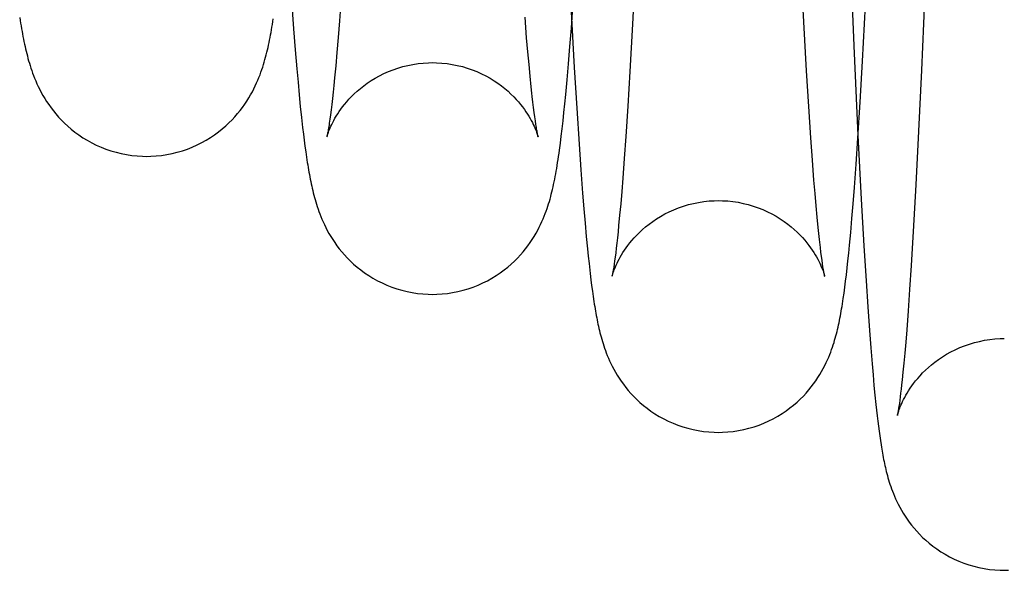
# Model space of a CAD drawing. Header units: inches. Extents: x 0 to 227, y 0 to 147.
# Tile 38 of 247: x 46.027 to 46.235, y 18.068 to 18.184. Entities that reach past the tile are written whole.
import ezdxf

# ---------------------------------------------------------------- set-up
doc = ezdxf.new("R2010")
doc.units = ezdxf.units.IN
doc.header["$LTSCALE"] = 12.466667
doc.header["$MEASUREMENT"] = 0
doc.linetypes.add('HIDDEN', pattern=[0.2, 0.1, -0.1])
doc.layers.add('DEFAULT_2', color=8, linetype='HIDDEN')

msp = doc.modelspace()

# ---------------------------------------------------------------- linework, layer by layer
at = {"layer": 'DEFAULT_2', "color": 8, "linetype": 'HIDDEN'}
for p, q in [((46.20218, 18.20551), (46.2033, 18.17896)), ((46.15713, 18.19511), (46.15653, 18.1835)), ((46.19273, 18.18403), (46.19209, 18.19614)), ((46.08443, 18.18855), (46.08487, 18.18252)), ((46.09498, 18.18938), (46.0946, 18.18418)), ((46.14359, 18.18269), (46.144, 18.18839)), ((46.21823, 18.18856), (46.21759, 18.17376)), ((46.20514, 18.17566), (46.20578, 18.18756)), ((46.0946, 18.18418), (46.09432, 18.1807)), ((46.13414, 18.18064), (46.1338, 18.18498)), ((46.14357, 18.18609), (46.14422, 18.17436)), ((46.08487, 18.18252), (46.08522, 18.17811)), ((46.14329, 18.17877), (46.14359, 18.18269)), ((46.15653, 18.1835), (46.15597, 18.17348)), ((46.19332, 18.17363), (46.19273, 18.18403)), ((46.09432, 18.1807), (46.09405, 18.17755)), ((46.13439, 18.17768), (46.13414, 18.18064)), ((46.08522, 18.17811), (46.08556, 18.17405)), ((46.14299, 18.17513), (46.14329, 18.17877)), ((46.2033, 18.17896), (46.20418, 18.15996)), ((46.09405, 18.17755), (46.0938, 18.17469)), ((46.13464, 18.17498), (46.13439, 18.17768)), ((46.08556, 18.17405), (46.08581, 18.17123)), ((46.0938, 18.17469), (46.09355, 18.17213)), ((46.13487, 18.17251), (46.13464, 18.17498)), ((46.1427, 18.17176), (46.14299, 18.17513)), ((46.14422, 18.17436), (46.14473, 18.16576)), ((46.20464, 18.16701), (46.20514, 18.17566)), ((46.21759, 18.17376), (46.21698, 18.16086)), ((46.09355, 18.17213), (46.0934, 18.17056)), ((46.1351, 18.17027), (46.13487, 18.17251)), ((46.14241, 18.16864), (46.1427, 18.17176)), ((46.15597, 18.17348), (46.15552, 18.16618)), ((46.19378, 18.16609), (46.19332, 18.17363)), ((46.08581, 18.17123), (46.08606, 18.16858)), ((46.0934, 18.17056), (46.09324, 18.16911)), ((46.13525, 18.1689), (46.1351, 18.17027)), ((46.08606, 18.16858), (46.0863, 18.16611)), ((46.09309, 18.16777), (46.09295, 18.16653)), ((46.09324, 18.16911), (46.09309, 18.16777)), ((46.14222, 18.16669), (46.14241, 18.16864)), ((46.0863, 18.16611), (46.08655, 18.16379)), ((46.09281, 18.16539), (46.09268, 18.16435)), ((46.09295, 18.16653), (46.09281, 18.16539)), ((46.1356, 18.16589), (46.13546, 18.16702)), ((46.13573, 18.16486), (46.1356, 18.16589)), ((46.14203, 18.16484), (46.14222, 18.16669)), ((46.14473, 18.16576), (46.14523, 18.15813)), ((46.15552, 18.16618), (46.1551, 18.15974)), ((46.19423, 18.15945), (46.19378, 18.16609)), ((46.20416, 18.15937), (46.20464, 18.16701)), ((46.09268, 18.16435), (46.09255, 18.16341)), ((46.13586, 18.16392), (46.13573, 18.16486)), ((46.13598, 18.16307), (46.13586, 18.16392)), ((46.14184, 18.16308), (46.14203, 18.16484)), ((46.08679, 18.16163), (46.08695, 18.16026)), ((46.13609, 18.16232), (46.13598, 18.16307)), ((46.14146, 18.15982), (46.14165, 18.16141)), ((46.14165, 18.16141), (46.14184, 18.16308)), ((46.08695, 18.16026), (46.08711, 18.15896)), ((46.14127, 18.15832), (46.14146, 18.15982)), ((46.1551, 18.15974), (46.15478, 18.15513)), ((46.19456, 18.15475), (46.19423, 18.15945)), ((46.20379, 18.15391), (46.20416, 18.15937)), ((46.20418, 18.15996), (46.20487, 18.14654)), ((46.21698, 18.16086), (46.2164, 18.14954)), ((46.08711, 18.15896), (46.08728, 18.15771)), ((46.08728, 18.15771), (46.08744, 18.15652)), ((46.14523, 18.15813), (46.14561, 18.15268)), ((46.08744, 18.15652), (46.08761, 18.15538)), ((46.08761, 18.15538), (46.08778, 18.15428)), ((46.15478, 18.15513), (46.15446, 18.15097)), ((46.19488, 18.15054), (46.19456, 18.15475)), ((46.20343, 18.14895), (46.20379, 18.15391)), ((46.14561, 18.15268), (46.14597, 18.1478)), ((46.15446, 18.15097), (46.15424, 18.14813)), ((46.19512, 18.14768), (46.19488, 18.15054)), ((46.20316, 18.14555), (46.20343, 18.14895)), ((46.2164, 18.14954), (46.21586, 18.13968)), ((46.14597, 18.1478), (46.14624, 18.14448)), ((46.15424, 18.14813), (46.15402, 18.14552)), ((46.19534, 18.14507), (46.19512, 18.14768)), ((46.15402, 18.14552), (46.1538, 18.14312)), ((46.19556, 18.14269), (46.19534, 18.14507)), ((46.2029, 18.14239), (46.20316, 18.14555)), ((46.20487, 18.14654), (46.20543, 18.13664)), ((46.14624, 18.14448), (46.1465, 18.14142)), ((46.1538, 18.14312), (46.15359, 18.14095)), ((46.19577, 18.14053), (46.19556, 18.14269)), ((46.1465, 18.14142), (46.14675, 18.13861)), ((46.15359, 18.14095), (46.15346, 18.13961)), ((46.19591, 18.13922), (46.19577, 18.14053)), ((46.20264, 18.13947), (46.2029, 18.14239)), ((46.14675, 18.13861), (46.147, 18.13603)), ((46.15333, 18.13836), (46.1532, 18.1372)), ((46.15346, 18.13961), (46.15333, 18.13836)), ((46.19604, 18.13799), (46.19591, 18.13922)), ((46.20239, 18.13677), (46.20264, 18.13947)), ((46.21586, 18.13968), (46.21542, 18.13251)), ((46.1532, 18.1372), (46.15308, 18.13614)), ((46.19635, 18.13532), (46.19623, 18.13632)), ((46.20222, 18.13508), (46.20239, 18.13677)), ((46.20543, 18.13664), (46.20588, 18.12926)), ((46.147, 18.13603), (46.14717, 18.13442)), ((46.14717, 18.13442), (46.14733, 18.1329)), ((46.15284, 18.13426), (46.15274, 18.13346)), ((46.15296, 18.13516), (46.15284, 18.13426)), ((46.15308, 18.13614), (46.15296, 18.13516)), ((46.19647, 18.13441), (46.19635, 18.13532)), ((46.19658, 18.13358), (46.19647, 18.13441)), ((46.20206, 18.13348), (46.20222, 18.13508)), ((46.15274, 18.13346), (46.15263, 18.13274)), ((46.19668, 18.13285), (46.19658, 18.13358)), ((46.19678, 18.13221), (46.19668, 18.13285)), ((46.20189, 18.13196), (46.20206, 18.13348)), ((46.21542, 18.13251), (46.21509, 18.12741)), ((46.14757, 18.13078), (46.14773, 18.12947)), ((46.20156, 18.12916), (46.20172, 18.13052)), ((46.20172, 18.13052), (46.20189, 18.13196)), ((46.14773, 18.12947), (46.14788, 18.12822)), ((46.14788, 18.12822), (46.14804, 18.12704)), ((46.20139, 18.12787), (46.20156, 18.12916)), ((46.20588, 18.12926), (46.20624, 18.12375)), ((46.14804, 18.12704), (46.1482, 18.12591)), ((46.1482, 18.12591), (46.14836, 18.12485)), ((46.20123, 18.12664), (46.20139, 18.12787)), ((46.21509, 18.12741), (46.21477, 18.12289)), ((46.20624, 18.12375), (46.2066, 18.11875)), ((46.21477, 18.12289), (46.21447, 18.11891)), ((46.2066, 18.11875), (46.20688, 18.11508)), ((46.21447, 18.11891), (46.21426, 18.11629)), ((46.21426, 18.11629), (46.21406, 18.11394)), ((46.20688, 18.11508), (46.20715, 18.1117)), ((46.21406, 18.11394), (46.21387, 18.11183)), ((46.20715, 18.1117), (46.20736, 18.10935)), ((46.21387, 18.11183), (46.21369, 18.10996)), ((46.20736, 18.10935), (46.20756, 18.10714)), ((46.21369, 18.10996), (46.21352, 18.10828)), ((46.20756, 18.10714), (46.20776, 18.10506)), ((46.21341, 18.10727), (46.2133, 18.10634)), ((46.21352, 18.10828), (46.21341, 18.10727)), ((46.20776, 18.10506), (46.20796, 18.10311)), ((46.2132, 18.10548), (46.21311, 18.10469)), ((46.2133, 18.10634), (46.2132, 18.10548)), ((46.20796, 18.10311), (46.2081, 18.10188)), ((46.21292, 18.10332), (46.21284, 18.10275)), ((46.21301, 18.10397), (46.21292, 18.10332)), ((46.21311, 18.10469), (46.21301, 18.10397)), ((46.2081, 18.10188), (46.20823, 18.1007)), ((46.20823, 18.1007), (46.20836, 18.09957)), ((46.20836, 18.09957), (46.2085, 18.09849)), ((46.2085, 18.09849), (46.20864, 18.09745)), ((46.20864, 18.09745), (46.20877, 18.09645)), ((46.20877, 18.09645), (46.20891, 18.09549)), ((46.20891, 18.09549), (46.20906, 18.09456))]:
    msp.add_line(p, q, dxfattribs=at)
for points in [[(46.02698, 18.18493), (46.02708, 18.18431), (46.02717, 18.18371), (46.02727, 18.18313), (46.02737, 18.18255), (46.02747, 18.18199), (46.02757, 18.18144), (46.02767, 18.18089), (46.02778, 18.18036), (46.02789, 18.17983), (46.028, 18.17931), (46.02811, 18.1788), (46.02822, 18.17829), (46.02834, 18.17778), (46.02847, 18.17728), (46.0286, 18.17678), (46.02873, 18.17628), (46.02887, 18.17577), (46.02902, 18.17526), (46.02918, 18.17475), (46.02934, 18.17423), (46.02952, 18.17371), (46.02971, 18.17317), (46.02991, 18.17263), (46.03013, 18.17207), (46.03037, 18.1715), (46.03063, 18.17092), (46.03091, 18.17032), (46.03121, 18.16971), (46.03154, 18.16908), (46.03189, 18.16845), (46.03227, 18.1678), (46.03268, 18.16715), (46.03312, 18.16649), (46.0336, 18.16583), (46.0341, 18.16518), (46.03463, 18.16452), (46.0352, 18.16387), (46.03581, 18.16322), (46.03646, 18.16257), (46.03715, 18.16193), (46.03788, 18.1613), (46.03867, 18.16068), (46.03949, 18.16008), (46.04036, 18.1595), (46.04126, 18.15895), (46.0422, 18.15842), (46.04317, 18.15794), (46.04418, 18.15749), (46.04521, 18.15708), (46.04627, 18.15672), (46.04735, 18.15641), (46.04845, 18.15614), (46.04955, 18.15592), (46.05067, 18.15575), (46.05179, 18.15564), (46.05291, 18.15557), (46.0538, 18.15556)], [(46.0538, 18.15556), (46.05471, 18.15557), (46.05583, 18.15564), (46.05696, 18.15576), (46.05808, 18.15593), (46.05919, 18.15615), (46.06029, 18.15642), (46.06137, 18.15674), (46.06244, 18.1571), (46.06347, 18.15751), (46.06448, 18.15796), (46.06546, 18.15846), (46.0664, 18.15898), (46.06731, 18.15954), (46.06818, 18.16012), (46.069, 18.16073), (46.06979, 18.16136), (46.07053, 18.16199), (46.07122, 18.16264), (46.07186, 18.16329), (46.07247, 18.16394), (46.07304, 18.1646), (46.07357, 18.16525), (46.07408, 18.16592), (46.07455, 18.16659), (46.075, 18.16726), (46.07542, 18.16792), (46.0758, 18.16858), (46.07616, 18.16923), (46.07649, 18.16986), (46.07679, 18.17049), (46.07707, 18.17109), (46.07733, 18.17168), (46.07756, 18.17226), (46.07778, 18.17282), (46.07798, 18.17338), (46.07817, 18.17392), (46.07835, 18.17445), (46.07852, 18.17498), (46.07867, 18.1755), (46.07882, 18.17602), (46.07896, 18.17653), (46.0791, 18.17704), (46.07922, 18.17756), (46.07935, 18.17807), (46.07947, 18.17858), (46.07958, 18.1791), (46.07969, 18.17962), (46.0798, 18.18015), (46.07991, 18.18068), (46.08001, 18.18122), (46.08011, 18.18176), (46.08021, 18.18232), (46.08031, 18.18288), (46.0804, 18.18345), (46.0805, 18.18404), (46.08059, 18.18464)], [(46.09192, 18.15967), (46.09191, 18.15966), (46.09192, 18.15969), (46.09194, 18.15975), (46.09196, 18.15983), (46.092, 18.15995), (46.09204, 18.16009), (46.0921, 18.16027), (46.09217, 18.16047), (46.09226, 18.1607), (46.09236, 18.16096), (46.09247, 18.16126), (46.09261, 18.16158), (46.09277, 18.16194), (46.09295, 18.16232), (46.09315, 18.16272), (46.09338, 18.16315), (46.09363, 18.1636), (46.0939, 18.16406), (46.0942, 18.16453), (46.09451, 18.16502), (46.09486, 18.16551), (46.09524, 18.16602), (46.09565, 18.16654), (46.0961, 18.16708), (46.09659, 18.16763), (46.09712, 18.1682), (46.0977, 18.16877), (46.09832, 18.16934), (46.09899, 18.16991), (46.0997, 18.17047), (46.10046, 18.17103), (46.10127, 18.17157), (46.10212, 18.17209), (46.10301, 18.17259), (46.10394, 18.17305), (46.10491, 18.17349), (46.1059, 18.17388), (46.10693, 18.17423), (46.10797, 18.17454), (46.10904, 18.1748), (46.11011, 18.17501), (46.1112, 18.17518), (46.11229, 18.17529), (46.11338, 18.17536), (46.11426, 18.17537)], [(46.11426, 18.17537), (46.11512, 18.17536), (46.11622, 18.17529), (46.11731, 18.17518), (46.1184, 18.17501), (46.11948, 18.1748), (46.12055, 18.17454), (46.1216, 18.17423), (46.12262, 18.17387), (46.12362, 18.17348), (46.12459, 18.17304), (46.12552, 18.17258), (46.12641, 18.17208), (46.12726, 18.17156), (46.12807, 18.17101), (46.12883, 18.17046), (46.12955, 18.16989), (46.13021, 18.16932), (46.13083, 18.16874), (46.13141, 18.16818), (46.13194, 18.16761), (46.13242, 18.16706), (46.13287, 18.16652), (46.13328, 18.166), (46.13366, 18.16549), (46.134, 18.16499), (46.13432, 18.16451), (46.13461, 18.16404), (46.13488, 18.16358), (46.13513, 18.16313), (46.13535, 18.16271), (46.13555, 18.1623), (46.13573, 18.16192), (46.13589, 18.16157), (46.13602, 18.16125), (46.13614, 18.16096), (46.13624, 18.1607), (46.13632, 18.16047), (46.13639, 18.16028), (46.13644, 18.16011), (46.13648, 18.15997), (46.13651, 18.15987), (46.13654, 18.15979), (46.13655, 18.15974), (46.13656, 18.15972)], [(46.13546, 18.16702), (46.13532, 18.16825), (46.13525, 18.1689)], [(46.08655, 18.16379), (46.08663, 18.16305), (46.08679, 18.16163)], [(46.09255, 18.16341), (46.09243, 18.16258), (46.09237, 18.1622), (46.09232, 18.16184), (46.09226, 18.16152), (46.09221, 18.16121), (46.09217, 18.16093), (46.09212, 18.16068), (46.09208, 18.16046), (46.09204, 18.16026), (46.09201, 18.16009), (46.09198, 18.15995), (46.09195, 18.15983), (46.09193, 18.15975), (46.09192, 18.15969), (46.09192, 18.15967)], [(46.13656, 18.15972), (46.13656, 18.15971), (46.13655, 18.15974), (46.13654, 18.15979), (46.13652, 18.15987), (46.1365, 18.15997), (46.13647, 18.1601), (46.13644, 18.16025), (46.13641, 18.16042), (46.13637, 18.16062), (46.13633, 18.16085), (46.13629, 18.16109), (46.13624, 18.16136), (46.13619, 18.16166), (46.13614, 18.16198), (46.13609, 18.16232)], [(46.11423, 18.12638), (46.11513, 18.1264), (46.11625, 18.12646), (46.11738, 18.12658), (46.1185, 18.12675), (46.1196, 18.12697), (46.1207, 18.12724), (46.12178, 18.12756), (46.12283, 18.12792), (46.12387, 18.12833), (46.12487, 18.12878), (46.12585, 18.12926), (46.12679, 18.12979), (46.12769, 18.13034), (46.12855, 18.13092), (46.12938, 18.13153), (46.13016, 18.13215), (46.13089, 18.13278), (46.13158, 18.13342), (46.13222, 18.13406), (46.13282, 18.13471), (46.13338, 18.13535), (46.13391, 18.136), (46.13442, 18.13666), (46.13489, 18.13732), (46.13533, 18.13798), (46.13574, 18.13864), (46.13613, 18.13929), (46.13648, 18.13993), (46.13681, 18.14056), (46.1371, 18.14117), (46.13738, 18.14176), (46.13763, 18.14234), (46.13786, 18.1429), (46.13807, 18.14345), (46.13827, 18.14398), (46.13845, 18.14451), (46.13862, 18.14502), (46.13879, 18.14553), (46.13894, 18.14603), (46.13908, 18.14654), (46.13922, 18.14704), (46.13935, 18.14755), (46.13948, 18.14806), (46.1396, 18.14857), (46.13972, 18.1491), (46.13984, 18.14963), (46.13995, 18.15017), (46.14007, 18.15072), (46.14017, 18.15128), (46.14028, 18.15185), (46.14038, 18.15243), (46.14049, 18.15302), (46.14059, 18.15363), (46.14069, 18.15425), (46.14079, 18.15488), (46.14088, 18.15553), (46.14098, 18.1562), (46.14108, 18.15689), (46.14127, 18.15832)], [(46.08778, 18.15428), (46.08786, 18.15375), (46.08795, 18.15322), (46.08804, 18.15271), (46.08813, 18.1522), (46.08822, 18.1517), (46.08831, 18.1512), (46.08841, 18.15072), (46.0885, 18.15023), (46.0886, 18.14975), (46.08871, 18.14927), (46.08881, 18.1488), (46.08893, 18.14832), (46.08904, 18.14785), (46.08916, 18.14737), (46.08929, 18.14689), (46.08942, 18.14641), (46.08956, 18.14592), (46.08971, 18.14543), (46.08987, 18.14493), (46.09004, 18.14442), (46.09023, 18.1439), (46.09042, 18.14338), (46.09063, 18.14283), (46.09086, 18.14228), (46.09111, 18.14171), (46.09139, 18.14112), (46.09168, 18.14051), (46.092, 18.1399), (46.09235, 18.13927), (46.09273, 18.13862), (46.09314, 18.13797), (46.09357, 18.13732), (46.09404, 18.13667), (46.09454, 18.13601), (46.09507, 18.13536), (46.09563, 18.13471), (46.09623, 18.13407), (46.09688, 18.13342), (46.09756, 18.13278), (46.0983, 18.13215), (46.09907, 18.13153), (46.0999, 18.13093), (46.10076, 18.13034), (46.10166, 18.12979), (46.1026, 18.12927), (46.10358, 18.12878), (46.10458, 18.12833), (46.10562, 18.12792), (46.10668, 18.12756), (46.10776, 18.12724), (46.10886, 18.12697), (46.10997, 18.12675), (46.11109, 18.12658), (46.11221, 18.12646), (46.11334, 18.1264), (46.11423, 18.12638)], [(46.15221, 18.13029), (46.1522, 18.13023), (46.15219, 18.1302), (46.15219, 18.13019), (46.1522, 18.1302), (46.15221, 18.13024), (46.15222, 18.13031), (46.15225, 18.1304), (46.15229, 18.13052), (46.15233, 18.13067), (46.15239, 18.13085), (46.15246, 18.13105), (46.15254, 18.13129), (46.15264, 18.13156), (46.15276, 18.13186), (46.1529, 18.13219), (46.15306, 18.13255), (46.15324, 18.13294), (46.15344, 18.13336), (46.15367, 18.13379), (46.15392, 18.13425), (46.15419, 18.13472), (46.15449, 18.1352), (46.15481, 18.13569), (46.15516, 18.13619), (46.15553, 18.13671), (46.15595, 18.13724), (46.1564, 18.13779), (46.15689, 18.13835), (46.15742, 18.13892), (46.158, 18.13949), (46.15862, 18.14007), (46.15929, 18.14065), (46.16001, 18.14122), (46.16078, 18.14179), (46.16159, 18.14234), (46.16244, 18.14287), (46.16334, 18.14337), (46.16428, 18.14384), (46.16525, 18.14428), (46.16625, 18.14468), (46.16728, 18.14504), (46.16834, 18.14535), (46.16941, 18.14562), (46.1705, 18.14583), (46.17159, 18.146), (46.17269, 18.14612), (46.17379, 18.14618), (46.17468, 18.1462)], [(46.17468, 18.1462), (46.17555, 18.14618), (46.17665, 18.14612), (46.17775, 18.146), (46.17885, 18.14584), (46.17993, 18.14562), (46.181, 18.14536), (46.18205, 18.14504), (46.18308, 18.14469), (46.18409, 18.14429), (46.18506, 18.14385), (46.18599, 18.14338), (46.18689, 18.14288), (46.18774, 18.14235), (46.18855, 18.14181), (46.18932, 18.14124), (46.19004, 18.14067), (46.19071, 18.14009), (46.19133, 18.13952), (46.19191, 18.13894), (46.19244, 18.13837), (46.19293, 18.13782), (46.19338, 18.13727), (46.19379, 18.13674), (46.19417, 18.13623), (46.19452, 18.13572), (46.19484, 18.13523), (46.19513, 18.13475), (46.19541, 18.13428), (46.19566, 18.13383), (46.19589, 18.13339), (46.19609, 18.13298), (46.19627, 18.13259), (46.19643, 18.13223), (46.19657, 18.13189), (46.19669, 18.1316), (46.19679, 18.13133), (46.19687, 18.13109), (46.19694, 18.13088), (46.197, 18.13071), (46.19704, 18.13056), (46.19708, 18.13044), (46.1971, 18.13035), (46.19712, 18.13028), (46.19713, 18.13024), (46.19714, 18.13023), (46.19713, 18.13024)], [(46.19623, 18.13632), (46.1961, 18.13741), (46.19604, 18.13799)], [(46.14733, 18.1329), (46.14741, 18.13218), (46.14757, 18.13078)], [(46.15263, 18.13274), (46.15254, 18.13211), (46.15249, 18.13183), (46.15245, 18.13157), (46.15241, 18.13133), (46.15237, 18.13112), (46.15234, 18.13092), (46.15231, 18.13075), (46.15228, 18.1306), (46.15225, 18.13047), (46.15223, 18.13037), (46.15221, 18.13029)], [(46.19713, 18.13024), (46.19713, 18.13028), (46.19711, 18.13034), (46.19709, 18.13042), (46.19707, 18.13053), (46.19705, 18.13066), (46.19702, 18.13081), (46.19698, 18.13099), (46.19695, 18.13119), (46.19691, 18.13141), (46.19687, 18.13165), (46.19683, 18.13192), (46.19678, 18.13221)], [(46.17465, 18.0972), (46.17556, 18.09722), (46.17669, 18.09729), (46.17781, 18.09741), (46.17893, 18.09758), (46.18004, 18.0978), (46.18113, 18.09806), (46.18221, 18.09838), (46.18327, 18.09875), (46.1843, 18.09916), (46.18531, 18.09961), (46.18628, 18.10009), (46.18722, 18.10062), (46.18812, 18.10117), (46.18898, 18.10175), (46.1898, 18.10236), (46.19058, 18.10298), (46.19131, 18.10361), (46.19199, 18.10424), (46.19263, 18.10488), (46.19323, 18.10552), (46.19378, 18.10617), (46.19431, 18.10681), (46.19481, 18.10747), (46.19528, 18.10812), (46.19571, 18.10878), (46.19612, 18.10943), (46.1965, 18.11008), (46.19685, 18.11071), (46.19718, 18.11133), (46.19747, 18.11194), (46.19774, 18.11252), (46.19799, 18.11309), (46.19821, 18.11364), (46.19842, 18.11418), (46.19861, 18.1147), (46.19879, 18.11521), (46.19895, 18.1157), (46.19911, 18.11619), (46.19925, 18.11666), (46.19939, 18.11713), (46.19951, 18.1176), (46.19963, 18.11806), (46.19975, 18.11852), (46.19986, 18.11898), (46.19997, 18.11944), (46.20007, 18.1199), (46.20017, 18.12037), (46.20027, 18.12084), (46.20036, 18.12132), (46.20045, 18.12181), (46.20054, 18.1223), (46.20063, 18.1228), (46.20072, 18.12331), (46.20081, 18.12384), (46.20089, 18.12437), (46.20098, 18.12492), (46.20106, 18.12548), (46.20123, 18.12664)], [(46.14836, 18.12485), (46.14844, 18.12433), (46.14852, 18.12382), (46.1486, 18.12333), (46.14869, 18.12284), (46.14877, 18.12237), (46.14886, 18.1219), (46.14895, 18.12143), (46.14903, 18.12097), (46.14913, 18.12052), (46.14922, 18.12007), (46.14932, 18.11962), (46.14942, 18.11917), (46.14953, 18.11872), (46.14964, 18.11827), (46.14975, 18.11782), (46.14988, 18.11737), (46.15, 18.11691), (46.15014, 18.11644), (46.15029, 18.11597), (46.15044, 18.11549), (46.15061, 18.115), (46.15079, 18.1145), (46.15098, 18.11398), (46.15119, 18.11345), (46.15142, 18.1129), (46.15166, 18.11234), (46.15194, 18.11176), (46.15223, 18.11116), (46.15255, 18.11055), (46.1529, 18.10993), (46.15328, 18.10929), (46.15369, 18.10865), (46.15412, 18.10801), (46.15459, 18.10736), (46.15509, 18.10671), (46.15561, 18.10607), (46.15617, 18.10543), (46.15677, 18.1048), (46.15741, 18.10416), (46.15809, 18.10353), (46.15882, 18.1029), (46.1596, 18.10229), (46.16042, 18.10169), (46.16127, 18.10112), (46.16217, 18.10057), (46.16311, 18.10005), (46.16408, 18.09957), (46.16508, 18.09913), (46.16611, 18.09872), (46.16716, 18.09836), (46.16823, 18.09805), (46.16932, 18.09778), (46.17043, 18.09757), (46.17154, 18.0974), (46.17266, 18.09728), (46.17377, 18.09722), (46.17465, 18.0972)], [(46.21251, 18.1008), (46.2125, 18.10077), (46.2125, 18.10076), (46.2125, 18.10077), (46.21251, 18.1008), (46.21252, 18.10086), (46.21254, 18.10094), (46.21258, 18.10105), (46.21261, 18.10118), (46.21267, 18.10135), (46.21273, 18.10154), (46.2128, 18.10176), (46.21289, 18.10201), (46.213, 18.10229), (46.21312, 18.1026), (46.21326, 18.10294), (46.21342, 18.10331), (46.21361, 18.10371), (46.21382, 18.10414), (46.21405, 18.10458), (46.2143, 18.10505), (46.21458, 18.10552), (46.21488, 18.10601), (46.21521, 18.10651), (46.21556, 18.10701), (46.21594, 18.10753), (46.21636, 18.10807), (46.21681, 18.10862), (46.21731, 18.10918), (46.21784, 18.10975), (46.21842, 18.11033), (46.21905, 18.11091), (46.21972, 18.11149), (46.22045, 18.11206), (46.22121, 18.11263), (46.22203, 18.11318), (46.22288, 18.1137), (46.22378, 18.1142), (46.22472, 18.11468), (46.22569, 18.11511), (46.22669, 18.11551), (46.22772, 18.11587), (46.22878, 18.11618), (46.22985, 18.11644), (46.23093, 18.11666), (46.23203, 18.11682), (46.23313, 18.11694), (46.23422, 18.11701), (46.23511, 18.11702)], [(46.21284, 18.10275), (46.21276, 18.10224), (46.21273, 18.10201), (46.21269, 18.1018), (46.21266, 18.10161), (46.21263, 18.10144), (46.2126, 18.10128), (46.21258, 18.10115), (46.21255, 18.10103), (46.21253, 18.10093), (46.21252, 18.10086), (46.21251, 18.1008)], [(46.20906, 18.09456), (46.20913, 18.0941), (46.2092, 18.09366), (46.20928, 18.09321), (46.20936, 18.09278), (46.20943, 18.09234), (46.20952, 18.09191), (46.2096, 18.09149), (46.20968, 18.09106), (46.20977, 18.09064), (46.20987, 18.09021), (46.20996, 18.08979), (46.21006, 18.08936), (46.21017, 18.08893), (46.21028, 18.0885), (46.21039, 18.08806), (46.21052, 18.08761), (46.21065, 18.08716), (46.21079, 18.0867), (46.21094, 18.08623), (46.2111, 18.08575), (46.21127, 18.08526), (46.21146, 18.08476), (46.21167, 18.08424), (46.21189, 18.0837), (46.21213, 18.08314), (46.2124, 18.08257), (46.21269, 18.08198), (46.21301, 18.08137), (46.21336, 18.08075), (46.21373, 18.08012), (46.21413, 18.07948), (46.21457, 18.07884), (46.21503, 18.07819), (46.21552, 18.07755), (46.21605, 18.07691), (46.2166, 18.07627), (46.2172, 18.07564), (46.21783, 18.075), (46.21851, 18.07437), (46.21924, 18.07375), (46.22001, 18.07313), (46.22083, 18.07254), (46.22169, 18.07196), (46.22259, 18.07141), (46.22352, 18.07089), (46.22449, 18.07041), (46.22549, 18.06996), (46.22652, 18.06955), (46.22758, 18.06919), (46.22865, 18.06888), (46.22974, 18.06861), (46.23085, 18.06839), (46.23196, 18.06823), (46.23308, 18.06811), (46.2342, 18.06804), (46.23509, 18.06803)], [(46.23509, 18.06803), (46.23599, 18.06804)]]:
    msp.add_lwpolyline(points, dxfattribs=at)

doc.saveas('drawing.dxf')
